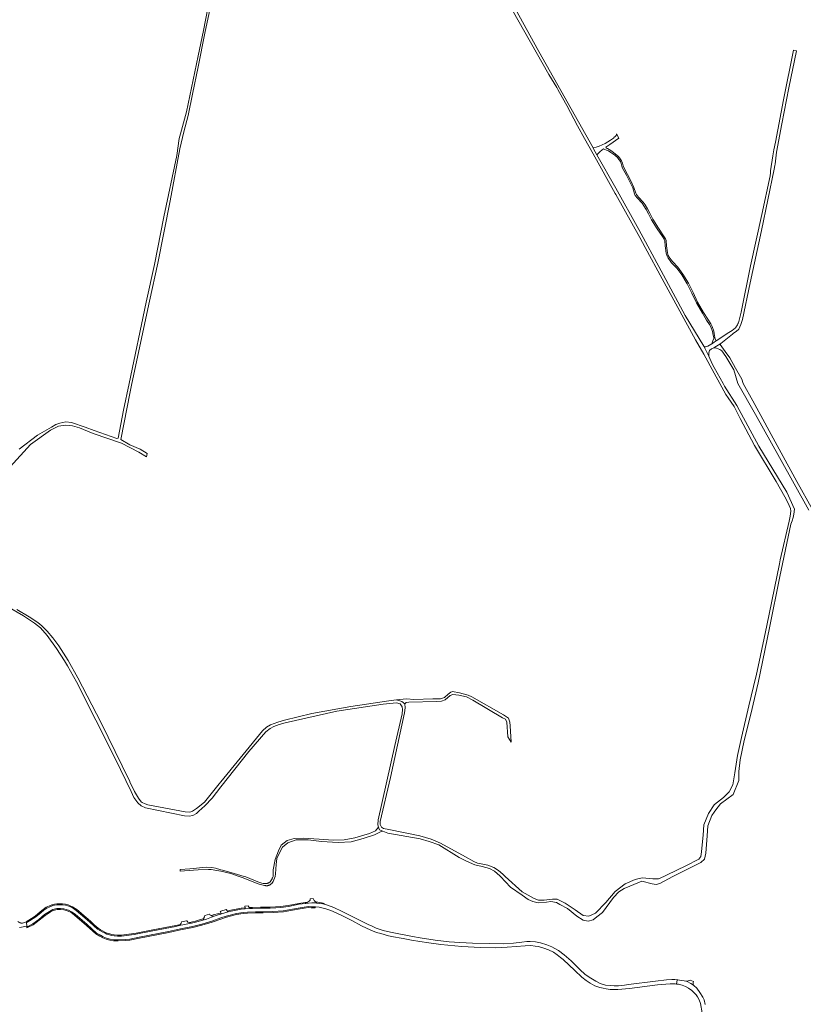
# Model space of a CAD drawing. Extents: x 146402 to 164798, y 455483 to 464134.
# Tile 103 of 256: x 157296 to 158090, y 456370 to 457369. Entities that reach past the tile are written whole.
import ezdxf

# ---------------------------------------------------------------- set-up
doc = ezdxf.new("R2010")
doc.units = 0
doc.header["$LTSCALE"] = 0.2
for name, color, linetype, lineweight in [('B-XX-VH-VERHARDING_ASFALT-GV', 252, 'CONTINUOUS', 18), ('B-XX-VH-VERHARDING_BETONSTRAATSTEEN-GV', 252, 'CONTINUOUS', 18), ('B-XX-VH-VERHARDING_FUNDERING_ZAND-GV', 252, 'CONTINUOUS', 18), ('B-XX-VH-VERHARDING_GESLOTEN-GV', 252, 'CONTINUOUS', 18)]:
    doc.layers.add(name, color=color, linetype=linetype, lineweight=lineweight)

msp = doc.modelspace()

# ---------------------------------------------------------------- linework, layer by layer
at = {"layer": 'B-XX-VH-VERHARDING_ASFALT-GV'}
msp.add_lwpolyline([(157596.13, 456473.061), (157592.229, 456473.174), (157585.732, 456472.665), (157585.471, 456472.645), (157579.323, 456471.713), (157568.478, 456469.607), (157560.689, 456468.496), (157555.583, 456468.079), (157549.873, 456467.873), (157540.256, 456467.655), (157532.127, 456467.533), (157530.014, 456467.397), (157524.58, 456467.046), (157523.974, 456467.007), (157520.732, 456466.67), (157515.554, 456465.798), (157510.297, 456464.664), (157507.52, 456463.941), (157504.037, 456463.035), (157500.607, 456461.983), (157500, 456461.797), (157498.31, 456461.279), (157493.341, 456459.591), (157490.607, 456458.662), (157485.37, 456456.804), (157481.818, 456455.726), (157475.562, 456453.827), (157470.212, 456452.694), (157457.858, 456450.078), (157454.496, 456449.366), (157431.097, 456444.742), (157412.048, 456440.982), (157399.27, 456439.419), (157395.2, 456439.391), (157391.756, 456439.654), (157389.249, 456440.082), (157387.054, 456440.704), (157384.593, 456441.499), (157382.613, 456442.31), (157379.628, 456443.8), (157377.382, 456445.103), (157375.1, 456446.607), (157371.1, 456450.018), (157367.225, 456453.741), (157357.79, 456461.86), (157353.53, 456465.526), (157349.185, 456468.309), (157346.764, 456469.347), (157344.804, 456470.12), (157342.425, 456470.764), (157339.481, 456471.322), (157336.749, 456471.31), (157333.772, 456471.116), (157331.488, 456470.907), (157329.069, 456470.135), (157326.647, 456469.141), (157323.573, 456467.77), (157320.472, 456465.773), (157317.411, 456463.161), (157312.351, 456458.953), (157306.056, 456454.859), (157304.013, 456453.753), (157303.048, 456453.353), (157303.324, 456449.519), (157303.359, 456449.041), (157304.417, 456449.349), (157309.294, 456451.77), (157315.399, 456456.397), (157321.305, 456461.209), (157326.401, 456464.581), (157329.855, 456466.378), (157333.885, 456467.338), (157337.417, 456467.366), (157341.01, 456466.964), (157343.324, 456466.53), (157345.706, 456465.79), (157348.723, 456464.194), (157352.283, 456461.549), (157364.368, 456451.068), (157373.941, 456442.604), (157377.982, 456440.291), (157380.835, 456438.681), (157383.997, 456437.36), (157387.714, 456436.414), (157391.372, 456435.802), (157395.841, 456435.678), (157403.031, 456435.952), (157407.692, 456436.47), (157417.351, 456438.325), (157446.965, 456444.211), (157458.972, 456446.702), (157471.308, 456449.126), (157480.547, 456451.488), (157490.952, 456454.677), (157500, 456457.867), (157505.452, 456459.79), (157515.725, 456462.32), (157522.648, 456463.403), (157526.939, 456463.745), (157534.997, 456463.951), (157542.805, 456464.167), (157552.806, 456464.398), (157563.212, 456465.239), (157578.257, 456467.809), (157584.321, 456468.672), (157588.8, 456469.434), (157591.865, 456469.284), (157595.72, 456469.121), (157595.902, 456469.102), (157599.477, 456468.734), (157602.488, 456468.187), (157606.511, 456466.991), (157611.361, 456465.263), (157616.869, 456463.085), (157623.213, 456460.088), (157632.647, 456455.315), (157642.464, 456450.015), (157652.022, 456445.554), (157657.622, 456443.254), (157661.995, 456441.953), (157665.473, 456440.95), (157668.532, 456440.136), (157673.018, 456439.214), (157684.622, 456436.937), (157693.335, 456435.384), (157701.593, 456433.954), (157710.641, 456432.479), (157722.94, 456430.795), (157744.299, 456428.951), (157763.053, 456427.861), (157778.067, 456427.707), (157790.111, 456428.16), (157808.249, 456429.508), (157814.273, 456429.847), (157818.613, 456429.406), (157821.787, 456428.834), (157827.27, 456427.276), (157832.066, 456425.571), (157837.119, 456423.017), (157840.786, 456420.558), (157844.175, 456417.927), (157846.81, 456415.78), (157858.831, 456404.429), (157865.956, 456397.967), (157870.318, 456394.398), (157874.123, 456391.866), (157879.141, 456389.193), (157883.901, 456387.37), (157887.288, 456386.542), (157890.55, 456385.943), (157894.56, 456385.473), (157897.941, 456385.161), (157902.217, 456385.254), (157914.019, 456386.294), (157942.375, 456389.934), (157955.384, 456391.029), (157960.354, 456391.074), (157961.889, 456390.881), (157962.482, 456395.241), (157960.092, 456395.432), (157957.05, 456395.482), (157951.475, 456395.137), (157940.466, 456393.632), (157913.037, 456390.292), (157909.153, 456389.864), (157903.118, 456389.198), (157898.52, 456389.105), (157894.354, 456389.269), (157889.902, 456389.872), (157884.513, 456391.53), (157879.928, 456393.718), (157874.848, 456396.828), (157869.263, 456400.605), (157863.625, 456405.492), (157854.943, 456414.259), (157847.904, 456420.47), (157842.313, 456424.764), (157835.328, 456428.706), (157830.333, 456430.6), (157823.788, 456432.478), (157818.72, 456433.493), (157813.288, 456433.941), (157810.053, 456433.888), (157804.98, 456433.391), (157796.426, 456432.239), (157786.829, 456431.789), (157772.334, 456431.85), (157755.063, 456432.203), (157742.255, 456432.947), (157731.24, 456433.664), (157717.3, 456435.457), (157701.9, 456437.852), (157694.042, 456439.055), (157672.072, 456443.399), (157664.321, 456445.292), (157657.498, 456447.638), (157653.385, 456449.496), (157649.439, 456451.273), (157635.134, 456458.447), (157622.894, 456464.562), (157614.331, 456468.315), (157608.085, 456470.68), (157604.616, 456471.688), (157603.44, 456472.03), (157600.129, 456472.634), (157597.245, 456472.942)], close=True, dxfattribs=at)
msp.add_lwpolyline([(157990.776, 456370.211), (157989.659, 456374.829), (157988.546, 456377.643), (157985.476, 456382.399), (157982.292, 456386.674), (157979.331, 456389.337), (157978.859, 456389.65), (157976.221, 456391.402), (157972.571, 456393.276), (157971.195, 456393.677), (157969.347, 456394.216), (157966.385, 456394.531), (157963.14, 456395.188), (157962.482, 456395.241), (157961.889, 456390.881), (157963.826, 456390.637), (157967.463, 456389.572), (157970.81, 456388.401), (157973.888, 456386.764), (157977.213, 456384.345), (157979.785, 456381.992), (157981.697, 456379.902), (157982.977, 456377.746), (157984.778, 456374.757), (157986.174, 456370.957), (157987.726, 456361.703)], dxfattribs=at)
at = {"layer": 'B-XX-VH-VERHARDING_BETONSTRAATSTEEN-GV'}
for points in [[(157593.814, 456476.797), (157593.633, 456477.47), (157590.858, 456477.38), (157590.601, 456477.358), (157590.545, 456476.995), (157590.481, 456476.582), (157590.346, 456476.019), (157589.48, 456474.817), (157587.553, 456473.711), (157585.732, 456472.665), (157592.229, 456473.174), (157596.13, 456473.061), (157597.245, 456472.942), (157596.132, 456474.067), (157595.629, 456474.575), (157594.694, 456475.488)], [(157506.669, 456464.753), (157505.521, 456466.506), (157500, 456464.6), (157499.907, 456464.568), (157499.196, 456464.371), (157500, 456463.011), (157500.084, 456462.869), (157500.607, 456461.983), (157504.037, 456463.035), (157507.52, 456463.941), (157507.022, 456464.214)], [(157465.764, 456454.562), (157465.578, 456455.09), (157465.072, 456454.974), (157460.134, 456453.996), (157459.681, 456452.545), (157459.112, 456451.411), (157459.058, 456451.354), (157457.858, 456450.078), (157470.212, 456452.694), (157468.202, 456453.291), (157466.654, 456453.75)], [(157488.704, 456461.548), (157488.583, 456461.629), (157483.717, 456460.38), (157483.28, 456459.133), (157482.859, 456457.877), (157482.657, 456457.439), (157482.068, 456456.165), (157481.818, 456455.726), (157485.37, 456456.804), (157490.607, 456458.662), (157493.341, 456459.591), (157490.688, 456460.126), (157490.439, 456460.237), (157489.23, 456460.777), (157488.749, 456461.483)], [(157978.798, 456393.328), (157975.418, 456394.927), (157974.798, 456394.47), (157973.717, 456394.088), (157973.486, 456394.05), (157971.195, 456393.677), (157972.571, 456393.276), (157976.221, 456391.402), (157978.859, 456389.65), (157978.772, 456390.471), (157978.703, 456390.953), (157978.638, 456391.413), (157978.708, 456392.389)]]:
    msp.add_lwpolyline(points, close=True, dxfattribs=at)
at = {"layer": 'B-XX-VH-VERHARDING_FUNDERING_ZAND-GV'}
for points in [[(157262.032, 456888.847), (157306.981, 456937.966), (157327.373, 456952.592), (157335.568, 456956.446), (157342.96, 456957.426), (157349.656, 456956.861), (157356.585, 456954.756), (157370.756, 456949.028), (157399.337, 456939.411), (157416.793, 456930.212), (157424.723, 456925.636), (157425.402, 456928.898), (157418.325, 456933.16), (157407.701, 456937.69), (157398.658, 456943.051), (157407.991, 456991.363), (157409.846, 457000), (157427.768, 457083.441), (157436.018, 457121.99), (157448.481, 457184.956), (157448.497, 457185.081), (157458.322, 457237.851), (157462.512, 457255.021), (157466.89, 457271.746), (157471.102, 457293.317), (157477.006, 457321.049), (157483.895, 457355.199), (157489.101, 457380.28)], [(157282.943, 456773.988), (157299.973, 456764.195), (157311.016, 456756.97), (157317.136, 456752.051), (157324.126, 456744.465), (157333.585, 456731.275), (157341.623, 456718.486), (157344.723, 456713.554), (157353.864, 456697.295), (157392.951, 456619.606), (157408.936, 456586), (157411.713, 456580.114), (157415.86, 456574.616), (157419.287, 456571.599), (157423.79, 456569.57), (157463.285, 456561.586), (157467.76, 456561.145), (157471.512, 456561.698), (157475.187, 456563.728), (157477.654, 456566.034), (157483.685, 456571.434), (157491.227, 456579.5), (157500, 456590.669), (157528.206, 456626.58), (157545.708, 456646.543), (157549.922, 456650.031), (157553.734, 456652), (157558.938, 456653.886), (157565.264, 456655.856), (157617.39, 456667.584), (157664.364, 456674.827), (157677.882, 456676.082), (157681.65, 456674.884), (157683.853, 456672.017), (157683.98, 456669.111), (157683.619, 456664.997), (157676.357, 456632.91), (157659.37, 456557.256), (157659.047, 456552.364), (157659.657, 456550.091), (157660.821, 456547.314), (157664.11, 456545.815), (157669.31, 456543.967), (157701.818, 456537.964), (157710.971, 456535.377), (157720.798, 456532.076), (157741.492, 456519.339), (157749.081, 456515.43), (157757.282, 456511.905), (157764.719, 456510.118), (157772.289, 456507.945), (157777.377, 456505.391), (157782.783, 456500.662), (157783.41, 456500), (157793.627, 456489.221), (157805.191, 456480.893), (157811.306, 456476.682), (157816.194, 456474.478), (157821.449, 456473.317), (157830.014, 456473.908), (157834.479, 456474.441), (157840.228, 456473.656), (157843.544, 456471.508), (157851.381, 456467.397), (157860.751, 456459.703), (157867.117, 456455.592), (157872.085, 456454.611), (157877.338, 456455.952), (157881.006, 456459.05), (157886.606, 456463.541), (157897.81, 456478.741), (157903.38, 456484.277), (157908.855, 456487.631), (157924.347, 456494.172), (157926.639, 456495.014), (157937.218, 456492.521), (157941.252, 456491.721), (157944.84, 456492.804), (157958.164, 456500), (157962.683, 456502.44), (157986.466, 456514.023), (157989.986, 456517.503), (157991.389, 456523.722), (157992.96, 456541.234), (157993.568, 456551.143), (157997.699, 456561.803), (158000, 456565.211), (158001.551, 456567.509), (158006.372, 456573.745), (158019.192, 456583.129), (158024.908, 456597.205), (158024.769, 456606.367), (158026.403, 456618.135), (158030.452, 456637.814), (158037.021, 456664.572), (158044.653, 456696.201), (158056.055, 456751.981), (158066.521, 456804.158), (158077.743, 456857.323), (158079.031, 456860.72), (158080.105, 456864.116), (158080.75, 456867.312), (158081.179, 456872.307), (158073.43, 456889.785), (158045.321, 456936.311), (158022.732, 456977.6), (158010.496, 456997.278), (158008.966, 457000), (158000, 457015.96), (157997.91, 457019.681), (157994.467, 457027.675), (157989.278, 457037.731), (157970.677, 457068.797), (157946.221, 457113.934), (157923.692, 457155.983), (157900.148, 457197.838), (157881.101, 457231.689), (157877.7, 457237.733), (157877.139, 457238.733), (157822.258, 457336.509), (157798.091, 457380.075)], [(157795.049, 457378.776), (157832.368, 457313.182), (157840.319, 457300.054), (157841.586, 457297.963), (157846.21, 457289.51), (157850.475, 457281.715), (157861.407, 457261.241), (157868.554, 457248.245), (157877.195, 457232.876), (157899.678, 457192.588), (157900.247, 457191.566), (157924.557, 457147.854), (157929.964, 457137.848), (157947.187, 457105.977), (157980.994, 457044.185), (157989.421, 457029.467), (158000, 457010.163), (158005.57, 457000), (158011.773, 456988.683), (158014.243, 456985.196), (158020.275, 456976.679), (158026.251, 456964.496), (158040.921, 456936.87), (158062.682, 456900.42), (158071.414, 456884.825), (158074.613, 456879.111), (158077.351, 456872.922), (158077.642, 456870.331), (158077.052, 456865.286), (158075.772, 456860.157), (158066.776, 456821.026), (158066.01, 456816.862), (158053.333, 456754.297), (158045.658, 456717.732), (158042.835, 456705.034), (158039.847, 456692.433), (158035.15, 456673.026), (158027.567, 456640.707), (158023.695, 456622.496), (158020.976, 456605.098), (158018.692, 456592.747), (158015.237, 456585.896), (158009.319, 456580.01), (158000.154, 456572.941), (158000, 456572.701), (157994.254, 456563.756), (157989.327, 456552.349), (157988.923, 456541.82), (157988.473, 456538.86), (157986.922, 456524.837), (157986.386, 456520.218), (157984.325, 456517.427), (157971.169, 456510.825), (157952.312, 456501.631), (157948.784, 456500), (157943.48, 456497.547), (157937.832, 456497.566), (157926.932, 456498.569), (157919.951, 456496.781), (157909.654, 456492.411), (157899.615, 456484.811), (157890.206, 456473.546), (157879.783, 456462.7), (157872.876, 456459.606), (157867.016, 456460.482), (157859.134, 456466.183), (157848.916, 456472.823), (157840.641, 456476.933), (157835.958, 456477.073), (157827.567, 456476.048), (157821.782, 456476.045), (157817.386, 456477.675), (157805.192, 456484.525), (157788.183, 456500), (157785.632, 456502.321), (157781.317, 456505.912), (157776.503, 456508.902), (157770.436, 456511.551), (157765.57, 456512.441), (157760.21, 456513.406), (157756.205, 456515.014), (157748.003, 456519.788), (157722.55, 456533.664), (157713.201, 456537.758), (157701.487, 456541.089), (157670.172, 456547.513), (157664.696, 456548.556), (157662.69, 456549.947), (157661.526, 456552.724), (157661.594, 456555.575), (157671.94, 456600.374), (157685.932, 456665.935), (157686.818, 456670.879), (157686.542, 456675.121), (157683.362, 456677.325), (157678.107, 456678.996), (157670.245, 456677.944), (157631.857, 456672.198), (157592.35, 456665.33), (157564.429, 456658.571), (157557.833, 456656.414), (157553.866, 456655.117), (157550.33, 456653.79), (157546.272, 456651.478), (157542.058, 456647.495), (157500, 456595.739), (157498.417, 456593.791), (157483.487, 456575.451), (157475.369, 456568.752), (157471.352, 456566.25), (157468.567, 456565.23), (157463.769, 456565.557), (157426.083, 456572.695), (157423.287, 456573.621), (157420.368, 456574.908), (157419.372, 456575.765), (157416.527, 456579.261), (157412.619, 456586.107), (157407.721, 456595.976), (157407.717, 456595.982), (157407.657, 456596.093), (157407.634, 456596.152), (157400.106, 456612.196), (157378.802, 456655.836), (157355.192, 456701.304), (157345.405, 456718.952), (157335.859, 456733.947), (157329.774, 456742.075), (157324.092, 456748.706), (157318.594, 456754.239), (157314.363, 456757.415), (157305.737, 456763.272), (157293.376, 456770.659)], [(157486.647, 457380.425), (157482.253, 457357.808), (157477.162, 457331.981), (157470.229, 457299.584), (157465.207, 457275.25), (157461.233, 457260.504), (157459.003, 457253.069), (157457.59, 457248.36), (157455.209, 457231.054), (157442.34, 457168.907), (157432.913, 457120.381), (157424.442, 457082.168), (157407.057, 457000), (157401.335, 456972.952), (157395.907, 456944.246), (157394.451, 456944.183), (157371.695, 456952.272), (157362.571, 456955.482), (157348.721, 456960.355), (157342.909, 456961.107), (157336.911, 456959.761), (157332.913, 456958.413), (157328.527, 456955.692), (157314.021, 456947.354), (157295.632, 456933.268)], [(158099.585, 456872.143), (158083.825, 456900.417), (158065.727, 456933.182), (158039.028, 456982.35), (158029.278, 457000), (158027.992, 457004.176), (158021.632, 457015.393), (158015.689, 457025.899), (158011.192, 457032.363), (158005.956, 457039.319), (158006.615, 457040.521), (157999.651, 457036.01), (158000, 457035.953), (158000.071, 457035.942), (158002.325, 457035.578), (158005.744, 457034.284), (158007.739, 457032.907), (158011.857, 457027.229), (158019.867, 457013.639), (158023.769, 457000), (158041.756, 456968.416), (158066.204, 456924.757), (158095.766, 456871.444)]]:
    msp.add_lwpolyline(points, dxfattribs=at)
for points in [[(158083.248, 457337.102), (158080.141, 457337.747), (158070.085, 457287.542), (158061.99, 457244.426), (158060.514, 457236.844), (158059.328, 457230.848), (158057.076, 457215.523), (158056.897, 457213.48), (158056.6, 457210.552), (158048.225, 457171.247), (158036.885, 457119.011), (158027.227, 457072.258), (158026.28, 457068.149), (158024.4, 457061.389), (158024.333, 457061.198), (158024.165, 457060.752), (158023.981, 457060.311), (158023.784, 457059.876), (158023.571, 457059.449), (158023.345, 457059.029), (158023.104, 457058.616), (158022.85, 457058.212), (158022.583, 457057.817), (158022.302, 457057.431), (158022.009, 457057.054), (158021.703, 457056.688), (158021.385, 457056.332), (158018.304, 457053.705), (158014.813, 457051.398), (158002.075, 457042.983), (158000, 457041.612), (157998.376, 457040.54), (157997.709, 457040.163), (157993.573, 457037.826), (157991.49, 457037.07), (157990.221, 457037.165), (157989.278, 457037.731), (157994.467, 457027.675), (157994.371, 457031.025), (157995.301, 457033.134), (157997.073, 457035.027), (157999.651, 457036.01), (158006.615, 457040.521), (158018.479, 457050.027), (158019.471, 457050.72), (158022.059, 457052.53), (158024.955, 457055.05), (158026.998, 457059.676), (158028.576, 457064.9), (158036.423, 457102.043), (158047.756, 457154.888), (158060.643, 457217.023), (158061.502, 457220.763), (158061.693, 457222.411), (158063.113, 457234.335), (158068.495, 457263.231), (158075.687, 457299.803)], [(157903.376, 457248.491), (157900.825, 457253.095), (157900.827, 457252.323), (157900.582, 457251.424), (157899.959, 457250.62), (157899.44, 457250.137), (157899.023, 457249.926), (157897.973, 457248.48), (157894.821, 457246.427), (157889.317, 457243.377), (157883.442, 457240.604), (157882.661, 457240.272), (157881.463, 457239.762), (157880.225, 457239.573), (157877.139, 457238.733), (157877.7, 457237.733), (157881.101, 457231.689), (157884.388, 457235.206), (157887.731, 457237.77), (157889.151, 457237.236), (157890.763, 457236.591), (157892.871, 457235.73), (157895.291, 457234.127), (157899.108, 457231.413), (157901.839, 457229.098), (157903.394, 457226.966), (157904.824, 457224.865), (157905.666, 457222.855), (157906.355, 457220.101), (157907.166, 457218.307), (157910.933, 457211.072), (157914.95, 457203.528), (157917.319, 457198.148), (157919.194, 457192.177), (157919.973, 457190.6), (157922.148, 457187.943), (157926.777, 457182.847), (157928.736, 457180.128), (157930.976, 457176.202), (157933.435, 457171.781), (157936.549, 457165.783), (157942.274, 457156.572), (157947.467, 457148.908), (157949.241, 457146.033), (157949.771, 457144.579), (157950.375, 457139.348), (157951.232, 457132.012), (157952.139, 457129.104), (157953.228, 457127.094), (157955.218, 457124.375), (157956.834, 457122.243), (157961.928, 457116.87), (157967.119, 457109.949), (157972.534, 457100.768), (157977.299, 457091.338), (157981.88, 457081.504), (157987.948, 457071.087), (157992.21, 457064.163), (157995.32, 457059.62), (157996.566, 457057.177), (157998.066, 457052.444), (157999.036, 457048.917), (157999.446, 457046.41), (157999.449, 457045.419), (157998.619, 457043.094), (157997.709, 457040.163), (157998.376, 457040.54), (158000, 457041.612), (158002.075, 457042.983), (158001.595, 457043.481), (158001.367, 457044.042), (158000.986, 457045.146), (158000.735, 457046.42), (158000, 457050.691), (157999.409, 457052.841), (157997.865, 457057.71), (157996.526, 457060.336), (157993.385, 457064.926), (157989.149, 457071.806), (157983.122, 457082.153), (157978.559, 457091.949), (157973.763, 457101.44), (157968.286, 457110.727), (157963, 457117.775), (157957.903, 457123.15), (157956.341, 457125.211), (157954.414, 457127.845), (157953.435, 457129.651), (157952.608, 457132.304), (157951.765, 457139.51), (157951.143, 457144.904), (157950.507, 457146.647), (157948.643, 457149.668), (157943.448, 457157.334), (157937.767, 457166.476), (157934.669, 457172.444), (157932.196, 457176.889), (157929.915, 457180.886), (157927.866, 457183.73), (157923.209, 457188.858), (157921.157, 457191.363), (157920.497, 457192.699), (157918.631, 457198.641), (157916.21, 457204.14), (157912.172, 457211.725), (157908.426, 457218.919), (157907.683, 457220.563), (157906.999, 457223.298), (157906.061, 457225.536), (157904.538, 457227.773), (157902.872, 457230.058), (157899.967, 457232.519), (157896.084, 457235.281), (157893.529, 457236.974), (157891.682, 457237.982), (157890.855, 457238.53), (157890.271, 457239.554), (157894.122, 457242.078)], [(157741.865, 456686.193), (157734.732, 456687.443), (157733.02, 456686.937), (157730.493, 456684.655), (157726.539, 456681.559), (157722.725, 456680.178), (157714.65, 456679.931), (157695.468, 456679.444), (157688.369, 456680.004), (157680.935, 456679.374), (157678.107, 456678.996), (157683.362, 456677.325), (157686.542, 456675.121), (157687.669, 456676.457), (157690.606, 456676.673), (157718.653, 456677.285), (157723.659, 456677.854), (157727.212, 456678.994), (157732.289, 456683.339), (157735.141, 456684.525), (157741.03, 456683.683), (157748.853, 456682.159), (157755.184, 456678.668), (157785.492, 456660.902), (157788.514, 456659.618), (157789.801, 456656.53), (157790.87, 456641.53), (157794.179, 456636.005), (157793.063, 456652.611), (157792.784, 456656.356), (157791.357, 456660.524), (157786.494, 456663.697), (157754.206, 456682.03), (157750.67, 456683.626)], [(157660.821, 456547.314), (157659.657, 456550.091), (157656.869, 456546.326), (157650.626, 456543.445), (157635.886, 456539.27), (157625.041, 456537.098), (157613.711, 456536.636), (157599.503, 456537.64), (157583.588, 456538.908), (157574.299, 456538.6), (157567.22, 456536.58), (157561.234, 456531.672), (157558.363, 456525.815), (157555.045, 456517.014), (157553.142, 456506.764), (157552.926, 456500), (157552.271, 456498.687), (157552.153, 456498.296), (157552.021, 456497.909), (157551.874, 456497.527), (157551.712, 456497.152), (157551.537, 456496.784), (157551.347, 456496.422), (157551.143, 456496.068), (157550.927, 456495.723), (157550.697, 456495.386), (157550.454, 456495.058), (157550.199, 456494.741), (157549.932, 456494.433), (157549.717, 456494.269), (157549.426, 456494.063), (157549.125, 456493.87), (157548.816, 456493.691), (157548.5, 456493.526), (157548.176, 456493.375), (157547.846, 456493.239), (157547.51, 456493.118), (157547.169, 456493.012), (157546.824, 456492.921), (157546.475, 456492.846), (157546.123, 456492.787), (157545.769, 456492.743), (157545.413, 456492.716), (157545.056, 456492.704), (157544.699, 456492.708), (157544.343, 456492.729), (157543.987, 456492.765), (157543.634, 456492.817), (157543.284, 456492.885), (157542.937, 456492.969), (157539.289, 456493.811), (157525.321, 456499.529), (157523.745, 456500), (157509.984, 456504.113), (157501.499, 456506.272), (157500, 456506.63), (157494.73, 456508.444), (157490.976, 456509.194), (157484.954, 456509.239), (157468.584, 456507.636), (157458.593, 456506.979), (157458.59, 456505.384), (157463.128, 456505.581), (157477.159, 456506.55), (157487.505, 456507.101), (157490.197, 456507.096), (157496.051, 456505.94), (157499.887, 456505.357), (157500, 456505.331), (157510.03, 456502.992), (157518.553, 456500), (157521.733, 456498.884), (157529.423, 456495.821), (157536.743, 456492.906), (157538.878, 456492.194), (157544.055, 456490.922), (157544.165, 456490.886), (157544.49, 456490.793), (157544.819, 456490.715), (157545.151, 456490.653), (157545.486, 456490.607), (157545.823, 456490.576), (157546.161, 456490.562), (157546.499, 456490.563), (157546.836, 456490.58), (157547.173, 456490.614), (157547.507, 456490.663), (157547.839, 456490.728), (157548.168, 456490.809), (157548.274, 456490.842), (157548.711, 456490.999), (157549.141, 456491.177), (157549.562, 456491.373), (157549.974, 456491.588), (157550.376, 456491.821), (157550.767, 456492.071), (157551.141, 456492.336), (157551.585, 456492.677), (157551.813, 456492.94), (157552.916, 456494.888), (157555.059, 456500), (157555.323, 456502.584), (157555.875, 456512.025), (157556.561, 456518.291), (157559.356, 456524.033), (157562.619, 456529.666), (157567.832, 456534.183), (157576.357, 456536.934), (157588.407, 456536.936), (157602.003, 456535.427), (157618.876, 456534.297), (157632.062, 456535.126), (157644.25, 456538.358), (157655.797, 456542.003), (157662.288, 456545.427), (157664.11, 456545.815)], [(157302.972, 456454.404), (157303.017, 456453.775), (157303.025, 456453.668), (157303.048, 456453.353), (157304.013, 456453.753), (157306.056, 456454.859), (157312.351, 456458.953), (157317.411, 456463.161), (157320.472, 456465.773), (157323.573, 456467.77), (157326.647, 456469.141), (157329.069, 456470.135), (157331.488, 456470.907), (157333.772, 456471.116), (157336.749, 456471.31), (157339.481, 456471.322), (157342.425, 456470.764), (157344.804, 456470.12), (157346.764, 456469.347), (157349.185, 456468.309), (157353.53, 456465.526), (157357.79, 456461.86), (157367.225, 456453.741), (157371.1, 456450.018), (157375.1, 456446.607), (157377.382, 456445.103), (157379.628, 456443.8), (157382.613, 456442.31), (157384.593, 456441.499), (157387.054, 456440.704), (157389.249, 456440.082), (157391.756, 456439.654), (157395.2, 456439.391), (157399.27, 456439.419), (157412.048, 456440.982), (157431.097, 456444.742), (157454.496, 456449.366), (157457.858, 456450.078), (157459.058, 456451.354), (157454.295, 456450.346), (157430.903, 456445.723), (157414.076, 456442.402), (157414.061, 456442.399), (157411.89, 456441.97), (157399.206, 456440.419), (157395.235, 456440.391), (157391.878, 456440.648), (157389.47, 456441.059), (157387.344, 456441.661), (157384.937, 456442.439), (157383.026, 456443.221), (157380.103, 456444.681), (157377.909, 456445.954), (157375.702, 456447.408), (157371.771, 456450.76), (157367.898, 456454.481), (157359.039, 456462.104), (157358.442, 456462.618), (157354.129, 456466.33), (157349.655, 456469.196), (157347.145, 456470.272), (157345.119, 456471.071), (157342.649, 456471.739), (157339.573, 456472.323), (157336.714, 456472.31), (157333.694, 456472.113), (157331.288, 456471.893), (157329.539, 456471.335), (157328.727, 456471.076), (157326.253, 456470.06), (157323.096, 456468.652), (157319.874, 456466.577), (157316.767, 456463.926), (157311.757, 456459.759), (157305.545, 456455.719), (157303.583, 456454.657)], [(157585.732, 456472.665), (157587.553, 456473.711), (157585.358, 456473.639), (157579.153, 456472.699), (157568.312, 456470.593), (157560.578, 456469.49), (157555.524, 456469.078), (157549.844, 456468.873), (157540.237, 456468.655), (157532.087, 456468.533), (157528.956, 456468.331), (157530.014, 456467.397), (157532.127, 456467.533), (157540.256, 456467.655), (157549.873, 456467.873), (157555.583, 456468.079), (157560.689, 456468.496), (157568.478, 456469.607), (157579.323, 456471.713), (157585.471, 456472.645)], [(157600.272, 456473.624), (157596.132, 456474.067), (157597.245, 456472.942), (157600.129, 456472.634), (157603.44, 456472.03), (157604.616, 456471.688), (157604.829, 456472.668), (157603.67, 456473.005)], [(157591.865, 456469.284), (157588.8, 456469.434), (157584.321, 456468.672), (157578.257, 456467.809), (157563.212, 456465.239), (157552.806, 456464.398), (157542.805, 456464.167), (157534.997, 456463.951), (157526.939, 456463.745), (157522.648, 456463.403), (157515.725, 456462.32), (157505.452, 456459.79), (157500, 456457.867), (157490.952, 456454.677), (157480.547, 456451.488), (157471.308, 456449.126), (157458.972, 456446.702), (157446.965, 456444.211), (157417.351, 456438.325), (157407.692, 456436.47), (157403.031, 456435.952), (157395.841, 456435.678), (157391.372, 456435.802), (157387.714, 456436.414), (157383.997, 456437.36), (157380.835, 456438.681), (157377.982, 456440.291), (157373.941, 456442.604), (157364.368, 456451.068), (157352.283, 456461.549), (157348.723, 456464.194), (157345.706, 456465.79), (157343.324, 456466.53), (157341.01, 456466.964), (157337.417, 456467.366), (157333.885, 456467.338), (157329.855, 456466.378), (157326.401, 456464.581), (157321.305, 456461.209), (157315.399, 456456.397), (157309.294, 456451.77), (157304.417, 456449.349), (157303.359, 456449.041), (157303.433, 456448.021), (157304.019, 456448.192), (157304.782, 456448.414), (157309.823, 456450.916), (157316.017, 456455.611), (157321.898, 456460.402), (157326.909, 456463.718), (157330.207, 456465.434), (157334.006, 456466.339), (157337.365, 456466.366), (157340.862, 456465.974), (157343.083, 456465.558), (157345.321, 456464.863), (157348.188, 456463.346), (157351.656, 456460.769), (157363.709, 456450.316), (157373.355, 456441.787), (157377.488, 456439.422), (157380.395, 456437.781), (157383.679, 456436.409), (157387.508, 456435.435), (157391.275, 456434.804), (157395.846, 456434.678), (157403.105, 456434.954), (157407.842, 456435.481), (157417.543, 456437.344), (157447.164, 456443.231), (157459.17, 456445.722), (157471.528, 456448.15), (157480.818, 456450.525), (157491.265, 456453.727), (157500, 456456.807), (157505.739, 456458.831), (157515.922, 456461.339), (157522.765, 456462.409), (157526.992, 456462.746), (157535.024, 456462.951), (157542.83, 456463.167), (157552.858, 456463.399), (157563.337, 456464.246), (157578.412, 456466.821), (157584.475, 456467.684), (157588.86, 456468.43), (157591.516, 456468.3), (157591.713, 456468.29), (157591.819, 456468.285), (157595.648, 456468.123), (157595.688, 456468.119), (157595.902, 456469.102), (157595.72, 456469.121)], [(157500.607, 456461.983), (157500.084, 456462.869), (157500, 456462.843), (157498.05, 456462.245), (157492.335, 456460.918), (157490.439, 456460.237), (157490.688, 456460.126), (157493.341, 456459.591), (157498.31, 456461.279), (157500, 456461.797)], [(157524.58, 456467.046), (157524.472, 456468.041), (157523.89, 456468.004), (157520.597, 456467.661), (157515.365, 456466.78), (157510.066, 456465.637), (157506.669, 456464.753), (157507.022, 456464.214), (157507.52, 456463.941), (157510.297, 456464.664), (157515.554, 456465.798), (157520.732, 456466.67), (157523.974, 456467.007)], [(157528.094, 456469.336), (157527.913, 456470.192), (157524.271, 456469.893), (157524.472, 456468.041), (157524.58, 456467.046), (157530.014, 456467.397), (157528.956, 456468.331), (157528.815, 456468.455)], [(157482.068, 456456.165), (157482.657, 456457.439), (157475.288, 456454.791), (157474.195, 456454.56), (157468.202, 456453.291), (157470.212, 456452.694), (157475.562, 456453.827), (157481.818, 456455.726)]]:
    msp.add_lwpolyline(points, close=True, dxfattribs=at)
at = {"layer": 'B-XX-VH-VERHARDING_GESLOTEN-GV'}
for points in [[(157296.145, 456453.164, -0.0474582), (157294.163, 456454.384)], [(157297.442, 456452.746, -0.0726338), (157296.145, 456453.164)], [(157299.108, 456452.667, -0.0594041), (157297.442, 456452.746)], [(157296.029, 456448.052, 0.0173505), (157303.288, 456449.508)]]:
    msp.add_lwpolyline(points, format="xyb", dxfattribs=at)
msp.add_lwpolyline([(157303.288, 456449.508), (157303.324, 456449.519), (157303.048, 456453.353), (157303.025, 456453.668), (157303.017, 456453.775), (157299.108, 456452.667)], dxfattribs=at)

doc.saveas('drawing.dxf')
